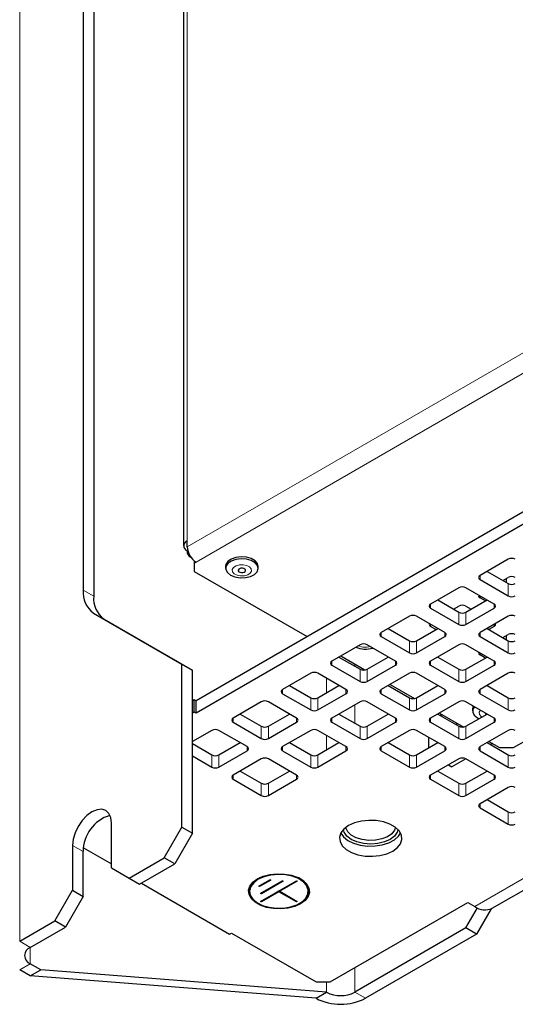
# Model space of a CAD drawing. Header units: millimetres. Extents: x 5 to 418, y 2 to 292.
# Tile 16 of 26: x 322 to 338, y 101 to 132. Entities that reach past the tile are written whole.
import ezdxf

# ---------------------------------------------------------------- set-up
doc = ezdxf.new("R2010")
doc.units = ezdxf.units.MM

msp = doc.modelspace()

# ---------------------------------------------------------------- linework, layer by layer
at = {"color": 7, "linetype": 'Continuous', "lineweight": 18}
for p, q in [((322.1767, 102.7429), (322.1767, 194.8487)), ((327.5507, 186.3875), (327.5507, 115.5797)), ((327.5507, 115.3824), (353.0065, 130.0778)), ((327.8335, 114.8925), (353.2894, 129.5879)), ((336.9411, 114.4672), (336.9411, 114.3366)), ((337.6765, 114.304), (337.6765, 114.3047)), ((324.2132, 113.9968), (324.5526, 113.8009)), ((337.8462, 113.8141), (337.8462, 114.206)), ((336.9411, 113.8141), (336.9411, 113.7496)), ((335.3572, 113.5528), (335.3572, 113.4222)), ((337.3936, 113.4222), (337.3936, 113.5528)), ((324.8839, 113.0684), (324.5445, 113.2643)), ((336.2623, 112.8997), (336.2623, 113.2917)), ((336.4885, 113.2917), (336.4885, 112.8997)), ((335.3572, 112.8997), (335.3572, 112.8352)), ((337.3936, 112.8352), (337.3936, 112.8997)), ((333.7732, 112.6385), (333.7732, 112.5078)), ((334.6783, 111.9853), (334.6783, 112.3773)), ((334.9046, 112.3773), (334.9046, 111.9853)), ((335.8097, 112.5078), (335.8097, 112.6385)), ((336.9411, 112.6385), (336.9411, 112.5078)), ((337.6765, 112.4752), (337.6765, 112.476)), ((337.8462, 111.9853), (337.8462, 112.3773)), ((336.9411, 111.9853), (336.9411, 111.9208)), ((332.1893, 111.7241), (332.1893, 111.5935)), ((332.9247, 111.5609), (332.9247, 111.6269)), ((333.0944, 111.071), (333.0944, 111.4629)), ((333.3207, 111.4629), (333.3207, 111.071)), ((334.2258, 111.5935), (334.2258, 111.7241)), ((335.3572, 111.7241), (335.3572, 111.5935)), ((336.2623, 111.071), (336.2623, 111.4629)), ((336.4885, 111.4629), (336.4885, 111.071)), ((337.3936, 111.5935), (337.3936, 111.7241)), ((332.0196, 111.1689), (332.0196, 110.7118)), ((330.6054, 110.8097), (330.6054, 110.6791)), ((332.6419, 110.6791), (332.6419, 110.8097)), ((333.7732, 110.8097), (333.7732, 110.6791)), ((335.8097, 110.6791), (335.8097, 110.8097)), ((336.9411, 110.8097), (336.9411, 110.6791)), ((331.5105, 110.1566), (331.5105, 110.5485)), ((331.7368, 110.5485), (331.7368, 110.1566)), ((334.6783, 110.1566), (334.6783, 110.5485)), ((334.9046, 110.5485), (334.9046, 110.1566)), ((337.8462, 110.1566), (337.8462, 110.5485)), ((332.9247, 109.7321), (332.9247, 110.3199)), ((329.0215, 109.8953), (329.0215, 109.7647)), ((331.058, 109.7647), (331.058, 109.8953)), ((332.1893, 109.8953), (332.1893, 109.7647)), ((334.2258, 109.7647), (334.2258, 109.8953)), ((335.3572, 109.8953), (335.3572, 109.7647)), ((337.3936, 109.7647), (337.3936, 109.8953)), ((329.9266, 109.2422), (329.9266, 109.6341)), ((330.1529, 109.6341), (330.1529, 109.2422)), ((333.0944, 109.2422), (333.0944, 109.6341)), ((333.3207, 109.6341), (333.3207, 109.2422)), ((336.2623, 109.2422), (336.2623, 109.6341)), ((336.4885, 109.6341), (336.4885, 109.2422)), ((332.0196, 109.3402), (332.0196, 108.883)), ((329.474, 108.8503), (329.474, 108.981)), ((330.6054, 108.981), (330.6054, 108.8503)), ((332.6419, 108.8503), (332.6419, 108.981)), ((333.7732, 108.981), (333.7732, 108.8503)), ((335.8097, 108.8503), (335.8097, 108.981)), ((336.9411, 108.981), (336.9411, 108.8503)), ((328.3427, 108.3278), (328.3427, 108.7198)), ((328.5689, 108.7198), (328.5689, 108.3278)), ((331.5105, 108.3278), (331.5105, 108.7198)), ((331.7368, 108.7198), (331.7368, 108.3278)), ((334.6783, 108.3278), (334.6783, 108.7198)), ((334.9046, 108.7198), (334.9046, 108.3278)), ((337.8462, 108.3278), (337.8462, 108.7198)), ((336.7714, 103.8539), (344.8739, 108.5314)), ((329.0215, 108.0666), (329.0215, 107.936)), ((331.058, 107.936), (331.058, 108.0666)), ((335.3572, 108.0666), (335.3572, 107.936)), ((337.3936, 107.936), (337.3936, 108.0666)), ((329.9266, 107.4134), (329.9266, 107.8054)), ((330.1529, 107.8054), (330.1529, 107.4134)), ((336.2623, 107.4134), (336.2623, 107.8054)), ((336.4885, 107.8054), (336.4885, 107.4134)), ((336.9411, 107.1522), (336.9411, 107.0216)), ((337.8462, 106.4991), (337.8462, 106.891)), ((323.8737, 105.8129), (324.2132, 105.6169)), ((322.5161, 102.5469), (322.1767, 102.7429)), ((322.5161, 102.0244), (322.5161, 102.5469)), ((322.5161, 102.0244), (322.1767, 101.8285)), ((332.9247, 101.1108), (332.9247, 101.8945)), ((332.0196, 101.4373), (332.0196, 101.1108)), ((332.9247, 101.1108), (333.2641, 100.9148))]:
    msp.add_line(p, q, dxfattribs=at)
at = {"color": 7, "linetype": 'Continuous', "lineweight": 25}
for p, q in [((327.4335, 186.2242), (327.4335, 115.4164)), ((324.2132, 184.6395), (324.2132, 113.9968)), ((324.5526, 184.4435), (324.5526, 113.8009)), ((339.119, 116.9655), (327.8335, 110.4506)), ((339.119, 116.5735), (327.8335, 110.0586)), ((327.5507, 115.3824), (327.5507, 115.5797)), ((327.5507, 115.2532), (327.5673, 115.2627)), ((327.6336, 115.07), (327.6677, 115.0503)), ((327.777, 114.9318), (327.777, 114.8599)), ((327.777, 114.8599), (327.8335, 114.8925)), ((337.8462, 114.9897), (336.9411, 114.4672)), ((327.777, 114.8599), (327.777, 114.5986)), ((327.777, 114.5986), (331.398, 112.5083)), ((328.7819, 114.7619), (328.7819, 114.6966)), ((329.8267, 114.6966), (329.8267, 114.7619)), ((337.1674, 114.5979), (337.8462, 114.206)), ((336.9411, 114.3366), (337.8462, 113.8141)), ((337.6758, 114.3044), (337.8462, 114.4027)), ((337.7936, 114.2364), (337.7936, 114.3724)), ((336.2623, 114.0753), (335.3572, 113.5528)), ((337.3936, 113.5528), (336.4885, 114.0753)), ((335.5835, 113.6835), (336.2623, 113.2917)), ((336.4885, 113.2917), (337.1673, 113.6835)), ((337.1114, 113.6512), (336.9411, 113.7496)), ((335.3572, 113.4222), (336.2623, 112.8997)), ((336.0919, 113.39), (336.2623, 113.4883)), ((336.4885, 113.4883), (336.6589, 113.39)), ((336.4885, 112.8997), (337.3936, 113.4222)), ((324.5445, 113.2643), (327.381, 111.6263)), ((324.8839, 113.0684), (327.7204, 111.4304)), ((334.6783, 113.161), (333.7732, 112.6385)), ((335.8097, 112.6385), (334.9046, 113.161)), ((337.8462, 113.161), (336.9411, 112.6385)), ((333.9996, 112.7691), (334.6783, 112.3773)), ((334.9046, 112.3773), (335.5834, 112.7691)), ((335.5275, 112.7369), (335.3572, 112.8352)), ((337.1674, 112.7691), (337.8462, 112.3773)), ((337.3936, 112.8352), (337.2233, 112.7369)), ((333.7732, 112.5078), (334.6783, 111.9853)), ((334.9046, 111.9853), (335.8097, 112.5078)), ((336.9411, 112.5078), (337.8462, 111.9853)), ((337.6758, 112.4756), (337.8462, 112.5739)), ((337.7936, 112.4076), (337.7936, 112.5436)), ((333.0944, 112.2466), (332.1893, 111.7241)), ((334.2258, 111.7241), (333.3207, 112.2466)), ((336.2623, 112.2466), (335.3572, 111.7241)), ((337.3936, 111.7241), (336.4885, 112.2466)), ((332.4157, 111.8547), (333.0944, 111.4629)), ((332.4729, 111.8878), (333.25, 111.4391)), ((333.3207, 111.4629), (333.9995, 111.8547)), ((335.5835, 111.8547), (336.2623, 111.4629)), ((336.4885, 111.4629), (337.1673, 111.8547)), ((337.1114, 111.8225), (336.9411, 111.9208)), ((327.381, 106.4005), (327.381, 111.6263)), ((327.381, 111.6263), (327.7204, 111.4304)), ((327.7204, 106.2045), (327.7204, 111.4304)), ((332.1893, 111.5935), (333.0944, 111.071)), ((333.3207, 111.071), (334.2258, 111.5935)), ((335.3572, 111.5935), (336.2623, 111.071)), ((336.4885, 111.071), (337.3936, 111.5935)), ((331.5105, 111.3322), (330.6054, 110.8097)), ((332.6419, 110.8097), (331.7368, 111.3322)), ((334.6783, 111.3322), (333.7732, 110.8097)), ((335.8097, 110.8097), (334.9046, 111.3322)), ((337.8462, 111.3322), (336.9411, 110.8097)), ((330.8317, 110.9404), (331.5105, 110.5485)), ((331.7368, 110.5485), (332.4155, 110.9404)), ((333.9996, 110.9404), (334.6783, 110.5485)), ((334.0568, 110.9734), (334.8339, 110.5248)), ((334.9046, 110.5485), (335.5834, 110.9404)), ((337.1674, 110.9404), (337.8462, 110.5485)), ((327.777, 110.4832), (327.7204, 110.4506)), ((327.777, 110.0913), (327.777, 110.4832)), ((327.8335, 110.4506), (327.777, 110.4832)), ((330.6054, 110.6791), (331.5105, 110.1566)), ((331.7368, 110.1566), (332.6419, 110.6791)), ((333.7732, 110.6791), (334.6783, 110.1566)), ((334.9046, 110.1566), (335.8097, 110.6791)), ((336.9411, 110.6791), (337.8462, 110.1566)), ((327.8335, 110.0586), (327.8335, 110.4506)), ((329.9266, 110.4178), (329.0215, 109.8953)), ((331.058, 109.8953), (330.1529, 110.4178)), ((333.0944, 110.4178), (332.1893, 109.8953)), ((334.2258, 109.8953), (333.3207, 110.4178)), ((336.2623, 110.4178), (335.3572, 109.8953)), ((337.3936, 109.8953), (336.4885, 110.4178)), ((336.7015, 110.19), (336.7015, 110.1247)), ((327.777, 110.0913), (327.7204, 110.0586)), ((327.8335, 110.0586), (327.777, 110.0913)), ((329.2478, 110.026), (329.9266, 109.6341)), ((330.1529, 109.6341), (330.8316, 110.026)), ((332.4157, 110.026), (333.0944, 109.6341)), ((333.3207, 109.6341), (333.9995, 110.026)), ((335.5835, 110.026), (336.2623, 109.6341)), ((335.6263, 110.0013), (335.7617, 109.9892)), ((335.6407, 110.059), (336.4178, 109.6104)), ((336.4885, 109.6341), (337.1673, 110.026)), ((329.0215, 109.7647), (329.9266, 109.2422)), ((330.1529, 109.2422), (331.058, 109.7647)), ((332.1893, 109.7647), (333.0944, 109.2422)), ((333.3207, 109.2422), (334.2258, 109.7647)), ((335.3572, 109.7647), (336.2623, 109.2422)), ((336.2317, 109.7178), (336.1685, 109.6883)), ((336.3327, 109.6226), (336.3191, 109.6305)), ((336.4885, 109.2422), (337.3936, 109.7647)), ((328.3427, 109.5035), (327.7204, 109.1442)), ((329.474, 108.981), (328.5689, 109.5035)), ((331.5105, 109.5035), (330.6054, 108.981)), ((332.6419, 108.981), (331.7368, 109.5035)), ((334.6783, 109.5035), (333.7732, 108.981)), ((335.8097, 108.981), (334.9046, 109.5035)), ((335.3006, 108.9484), (335.3006, 109.2749)), ((337.8462, 109.5035), (336.9411, 108.981)), ((338.0159, 108.9491), (338.5243, 109.2426)), ((327.7204, 109.079), (328.3427, 108.7198)), ((328.5689, 108.7198), (329.2477, 109.1116)), ((330.8317, 109.1116), (331.5105, 108.7198)), ((331.7368, 108.7198), (332.4155, 109.1116)), ((333.9996, 109.1116), (334.6783, 108.7198)), ((334.9046, 108.7198), (335.5834, 109.1116)), ((337.1674, 109.1116), (337.8462, 108.7198)), ((337.2246, 109.1446), (337.5633, 108.9491)), ((337.3359, 109.0804), (337.2787, 109.0474)), ((337.5633, 108.9491), (338.0159, 108.9491)), ((327.7204, 108.687), (328.3427, 108.3278)), ((328.5689, 108.3278), (329.474, 108.8503)), ((329.9266, 108.5891), (329.0215, 108.0666)), ((331.058, 108.0666), (330.1529, 108.5891)), ((330.6054, 108.8503), (331.5105, 108.3278)), ((331.7368, 108.3278), (332.6419, 108.8503)), ((333.7732, 108.8503), (334.6783, 108.3278)), ((334.9046, 108.3278), (335.8097, 108.8503)), ((336.2623, 108.5891), (335.3572, 108.0666)), ((336.4866, 108.5902), (336.036, 108.33)), ((337.3936, 108.0666), (336.4885, 108.5891)), ((336.9411, 108.8503), (337.8462, 108.3278)), ((335.9247, 108.3942), (336.036, 108.33)), ((329.2478, 108.1972), (329.9266, 107.8054)), ((330.1529, 107.8054), (330.8316, 108.1972)), ((335.5835, 108.1972), (336.2623, 107.8054)), ((336.4885, 107.8054), (337.1673, 108.1972)), ((337.3313, 103.7985), (344.806, 108.1135)), ((329.0215, 107.936), (329.9266, 107.4134)), ((330.1529, 107.4134), (331.058, 107.936)), ((335.3572, 107.936), (336.2623, 107.4134)), ((336.4885, 107.4134), (337.3936, 107.936)), ((337.8462, 107.6747), (336.9411, 107.1522)), ((336.9411, 107.0216), (337.8462, 106.4991)), ((337.1674, 107.2829), (337.8462, 106.891)), ((325.1183, 105.0942), (325.1183, 106.5313)), ((326.8153, 105.4207), (327.381, 106.4005)), ((327.381, 106.4005), (327.7204, 106.2045)), ((327.7204, 106.2045), (327.1547, 105.2247)), ((323.8737, 105.8129), (323.8737, 104.3758)), ((324.222, 105.7429), (325.1183, 105.2255)), ((324.2132, 104.1798), (324.2132, 105.6169)), ((325.6839, 104.7675), (326.8153, 105.4207)), ((327.1547, 105.2247), (326.8153, 105.4207)), ((326.0233, 104.5716), (327.1547, 105.2247)), ((325.1183, 105.0942), (325.6839, 104.7675)), ((325.6839, 104.7675), (326.0233, 104.5716)), ((326.0806, 104.6046), (328.9083, 102.9722)), ((329.8843, 104.7845), (329.8146, 104.748)), ((329.8468, 104.5074), (330.2089, 104.7164)), ((329.8706, 104.4936), (329.8468, 104.5074)), ((329.8706, 104.5198), (329.8694, 104.5204)), ((330.21, 104.7157), (329.8706, 104.5198)), ((330.2326, 104.7026), (329.8706, 104.4936)), ((329.8706, 104.4936), (329.8706, 104.5198)), ((329.9034, 104.0175), (331.0574, 104.6837)), ((329.9034, 104.2788), (330.6048, 104.6837)), ((330.606, 104.6831), (329.9271, 104.2912)), ((330.6286, 104.67), (329.9271, 104.2651)), ((330.2089, 104.7164), (330.2326, 104.7026)), ((330.4934, 104.3568), (331.0585, 104.6831)), ((331.0811, 104.67), (330.516, 104.3438)), ((330.6048, 104.6837), (330.6286, 104.67)), ((331.0574, 104.6837), (331.0811, 104.67)), ((323.3081, 103.396), (323.8737, 104.3758)), ((324.2132, 104.1798), (323.6475, 103.2)), ((323.8737, 104.3758), (324.2132, 104.1798)), ((329.9271, 104.2651), (329.9034, 104.2788)), ((329.9271, 104.2912), (329.926, 104.2918)), ((329.9271, 104.0299), (330.4923, 104.3562)), ((330.4923, 104.33), (329.9271, 104.0038)), ((329.9271, 104.2651), (329.9271, 104.2912)), ((330.4923, 104.3562), (331.0574, 104.0299)), ((330.4923, 104.3562), (330.4923, 104.33)), ((331.0574, 104.0038), (330.4923, 104.33)), ((330.516, 104.3438), (330.4934, 104.3568)), ((330.516, 104.3438), (331.0811, 104.0175)), ((329.8145, 103.9657), (329.8258, 103.9591)), ((329.9271, 104.0038), (329.9034, 104.0175)), ((329.926, 104.0306), (329.9271, 104.0299)), ((329.9271, 104.0299), (329.9271, 104.0038)), ((331.0574, 104.0299), (331.0585, 104.0306)), ((331.0574, 104.0038), (331.0574, 104.0299)), ((331.0811, 104.0175), (331.0574, 104.0038)), ((331.1588, 103.9591), (331.1701, 103.9657)), ((332.1328, 101.4373), (336.5451, 103.9845)), ((336.5451, 103.9845), (336.7714, 103.8539)), ((336.4885, 103.1681), (336.8586, 103.8091)), ((337.2941, 103.7797), (336.8279, 102.9722)), ((322.1767, 102.7429), (323.3081, 103.396)), ((323.6475, 103.2), (323.3081, 103.396)), ((322.5161, 102.5469), (323.6475, 103.2)), ((328.9083, 102.9722), (328.9649, 103.0048)), ((328.9649, 103.0048), (331.6802, 101.4373)), ((336.4885, 103.1681), (332.9247, 101.1108)), ((336.8279, 102.9722), (333.2641, 100.9148)), ((336.8279, 102.9722), (336.4885, 103.1681)), ((322.8555, 101.8285), (322.5161, 102.0244)), ((322.5161, 101.6325), (322.1767, 101.8285)), ((322.5161, 101.6325), (322.8555, 101.8285)), ((331.6802, 100.9148), (322.5161, 101.6325)), ((332.0196, 101.1108), (322.8555, 101.8285)), ((331.6802, 101.4373), (332.1328, 101.4373)), ((331.6802, 100.9148), (332.0196, 101.1108))]:
    msp.add_line(p, q, dxfattribs=at)
at = {"color": 7, "linetype": 'Continuous', "lineweight": 25, "flags": 128}
for points in [[(328.8527, 114.9135), (328.7919, 114.8206), (328.7819, 114.7619)], [(328.8527, 114.8482), (328.7919, 114.7553), (328.7867, 114.6561), (328.8375, 114.5612), (328.9389, 114.4811), (329.08, 114.4242), (329.2453, 114.397), (329.417, 114.4021), (329.5766, 114.4392), (329.7066, 114.5042), (329.793, 114.59), (329.8265, 114.6874), (329.8034, 114.7858), (329.7262, 114.8745), (329.6033, 114.9439), (329.448, 114.9865), (329.2771, 114.9978), (329.1092, 114.9763), (328.9624, 114.9246), (328.8527, 114.8482)], [(329.8267, 114.7619), (329.8034, 114.8511), (329.7262, 114.9398), (329.6033, 115.0092), (329.448, 115.0519), (329.2771, 115.0631), (329.1092, 115.0417), (328.9624, 114.9899), (328.8527, 114.9135)], [(329.2006, 114.6661), (329.1854, 114.6405), (329.1883, 114.6135), (329.2089, 114.5893), (329.244, 114.5714), (329.2883, 114.5626), (329.335, 114.5643), (329.3771, 114.5762), (329.4081, 114.5965), (329.4233, 114.622), (329.4203, 114.649), (329.3997, 114.6733), (329.3646, 114.6912), (329.3203, 114.6999), (329.2736, 114.6982), (329.2316, 114.6864), (329.2006, 114.6661)], [(336.7258, 110.2809), (336.7115, 110.2487), (336.7015, 110.19)], [(336.7587, 110.2619), (336.7115, 110.1834), (336.7063, 110.0842), (336.7571, 109.9893), (336.8585, 109.9092), (336.9162, 109.881)], [(325.1183, 106.5313), (325.0971, 106.7051), (325.0349, 106.8425), (324.936, 106.9342), (324.8071, 106.974), (324.6571, 106.9591), (324.496, 106.8907), (324.3349, 106.7732), (324.1849, 106.6148), (324.056, 106.4262), (323.9571, 106.2203), (323.8949, 106.0111), (323.8737, 105.8129)], [(332.7267, 106.4501), (332.578, 106.3405), (332.4791, 106.2136), (332.4357, 106.0767), (332.4502, 105.9378), (332.5219, 105.805), (332.6466, 105.6859), (332.8171, 105.5875), (333.0234, 105.5155), (333.2536, 105.4741), (333.4942, 105.4656), (333.7313, 105.4907), (333.9512, 105.5479), (334.1409, 105.6337), (334.2896, 105.7432), (334.3885, 105.8701), (334.432, 106.007), (334.4174, 106.1459), (334.3457, 106.2788), (334.221, 106.3979), (334.0505, 106.4963), (333.8442, 106.5683), (333.6141, 106.6097), (333.3735, 106.6181), (333.1363, 106.593), (332.9165, 106.5359), (332.7267, 106.4501)], [(334.2304, 106.3909), (334.2017, 106.3042), (334.1126, 106.1894), (333.9732, 106.0927), (333.7938, 106.0214), (333.5877, 105.9806), (333.3702, 105.9735), (333.1574, 106.0004), (332.9651, 106.0596), (332.8076, 106.1465), (332.6965, 106.2547), (332.6401, 106.3761), (332.6373, 106.3909)], [(332.4747, 106.2052), (332.5579, 106.09), (332.6988, 105.9771), (332.8825, 105.8869), (333.0981, 105.8247), (333.3333, 105.7941), (333.5743, 105.7969), (333.8072, 105.833), (334.0184, 105.9001), (334.1955, 105.9945), (334.3285, 106.1106), (334.393, 106.2052)], [(334.3099, 106.3203), (334.2838, 106.237), (334.1959, 106.1145), (334.0561, 106.0093), (333.8738, 105.9285), (333.6616, 105.8778), (333.4338, 105.8605), (333.2061, 105.8778), (332.9938, 105.9285), (332.8116, 106.0093), (332.6717, 106.1145), (332.5838, 106.237), (332.5578, 106.3203)], [(329.8021, 104.7422), (329.9873, 104.8259), (330.2019, 104.8817), (330.4333, 104.9062), (330.6682, 104.898), (330.8928, 104.8575), (331.0942, 104.7873), (331.2606, 104.6912), (331.3823, 104.575), (331.4523, 104.4453), (331.4665, 104.3097), (331.4241, 104.1761), (331.3275, 104.0523), (331.1824, 103.9453), (330.9972, 103.8616), (330.7826, 103.8058), (330.5512, 103.7813), (330.3163, 103.7896), (330.0917, 103.83), (329.8903, 103.9002), (329.724, 103.9963), (329.6023, 104.1125), (329.5323, 104.2422), (329.518, 104.3778), (329.5605, 104.5114), (329.657, 104.6352), (329.8021, 104.7422)], [(329.8259, 104.7284), (329.6811, 104.6207), (329.5873, 104.4955), (329.5503, 104.3608), (329.5726, 104.2251), (329.6526, 104.0968), (329.7854, 103.984), (329.9626, 103.8938), (330.173, 103.8319), (330.4036, 103.8021), (330.6397, 103.8064), (330.8665, 103.8445), (331.0699, 103.9139), (331.2369, 104.0103), (331.3572, 104.1277), (331.4231, 104.2586), (331.4305, 104.395), (331.379, 104.528), (331.2717, 104.6495), (331.1155, 104.7518), (330.9201, 104.8285), (330.6978, 104.8747), (330.4627, 104.8875), (330.2293, 104.8662), (330.0125, 104.812), (329.8259, 104.7284)], [(329.8134, 104.7487), (329.666, 104.6389), (329.5704, 104.5114), (329.5327, 104.3742), (329.5554, 104.2359), (329.6369, 104.1052), (329.7722, 103.9903), (329.8943, 103.9232)], [(329.8146, 104.748), (329.6673, 104.6385), (329.5719, 104.5112), (329.5343, 104.3742), (329.5569, 104.2361), (329.6383, 104.1056), (329.7734, 103.9909), (329.8145, 103.9657)], [(331.0902, 103.9232), (331.2508, 104.0171), (331.3733, 104.1367), (331.4404, 104.2701), (331.448, 104.409), (331.3955, 104.5445), (331.2863, 104.6683), (331.1712, 104.7486)], [(331.1701, 103.9657), (331.2495, 104.0177), (331.3718, 104.1371), (331.4389, 104.2703), (331.4464, 104.4089), (331.394, 104.5442), (331.2849, 104.6678), (331.1261, 104.7718), (331.1003, 104.7845)]]:
    msp.add_lwpolyline(points, dxfattribs=at)
at = {"color": 7, "linetype": 'Continuous', "lineweight": 18, "flags": 128}
for points in [[(329.0357, 114.7214), (328.9964, 114.6552), (329.0039, 114.5854), (329.0572, 114.5225), (329.1482, 114.4762), (329.2628, 114.4535), (329.3839, 114.4579), (329.4928, 114.4886), (329.573, 114.5411), (329.6123, 114.6073), (329.6047, 114.6772), (329.5514, 114.7401), (329.4605, 114.7864), (329.3458, 114.8091), (329.2248, 114.8047), (329.1159, 114.7739), (329.0357, 114.7214)], [(336.9553, 110.1495), (336.916, 110.0833), (336.9235, 110.0135), (336.9768, 109.9506), (337.0048, 109.9322)]]:
    msp.add_lwpolyline(points, dxfattribs=at)
at = {"color": 7, "linetype": 'Continuous', "lineweight": 25}
for centre, radius, start, end in [((327.6127, 115.4164), 0.1746, 110.78342, 249.21658), ((327.7314, 115.2267), 0.1826, 171.67547, 247.89528), ((328.1648, 115.4104), 0.6147, 182.60548, 237.39452), ((337.9593, 114.7714), 0.2459, 62.60967, 117.39033), ((336.9659, 114.4019), 0.0699, 110.78342, 249.21658), ((337.9593, 114.1843), 0.2459, 62.60967, 117.39033), ((325.0142, 113.918), 0.8049, 174.37962, 234.30196), ((336.3754, 113.857), 0.2459, 62.60967, 117.39033), ((337.9593, 114.4244), 0.2459, 242.60967, 297.39033), ((325.3536, 113.7221), 0.8049, 174.37962, 234.30196), ((336.9658, 113.8153), 0.0702, 161.02259, 249.39062), ((337.9593, 114.0324), 0.2459, 242.60967, 297.39033), ((335.3819, 113.4875), 0.0699, 110.78342, 249.21658), ((336.3754, 113.27), 0.2459, 62.60967, 117.39033), ((337.3688, 113.4875), 0.0699, 290.78342, 69.21658), ((334.7915, 112.9426), 0.2459, 62.60967, 117.39033), ((336.3754, 113.51), 0.2459, 242.60967, 297.39033), ((337.9593, 112.9426), 0.2459, 62.60967, 117.39033), ((335.3819, 112.9009), 0.0702, 161.02259, 249.39062), ((336.3754, 113.1181), 0.2459, 242.60967, 297.39033), ((337.3689, 112.9009), 0.0702, 290.60938, 18.97741), ((333.798, 112.5731), 0.0699, 110.78342, 249.21658), ((334.7915, 112.5956), 0.2459, 242.60967, 297.39033), ((335.7849, 112.5731), 0.0699, 290.78342, 69.21658), ((336.9659, 112.5731), 0.0699, 110.78342, 249.21658), ((337.9593, 112.3556), 0.2459, 62.60967, 117.39033), ((337.9593, 112.5956), 0.2459, 242.60967, 297.39033), ((333.2654, 112.9514), 0.8431, 248.50314, 286.27658), ((333.2076, 112.0282), 0.2459, 62.60967, 117.39033), ((336.3754, 112.0282), 0.2459, 62.60967, 117.39033), ((334.7915, 112.2037), 0.2459, 242.60967, 297.39033), ((336.9658, 111.9866), 0.0702, 161.02259, 249.39062), ((337.9593, 112.2037), 0.2459, 242.60967, 297.39033), ((332.2141, 111.6588), 0.0699, 110.78342, 249.21658), ((333.2076, 111.6813), 0.2459, 242.60967, 297.39033), ((334.201, 111.6588), 0.0699, 290.78342, 69.21658), ((335.3819, 111.6588), 0.0699, 110.78342, 249.21658), ((336.3754, 111.6813), 0.2459, 242.60967, 297.39033), ((337.3688, 111.6588), 0.0699, 290.78342, 69.21658), ((331.6236, 111.1139), 0.2459, 62.60967, 117.39033), ((334.7915, 111.1139), 0.2459, 62.60967, 117.39033), ((337.9593, 111.1139), 0.2459, 62.60967, 117.39033), ((330.6302, 110.7444), 0.0699, 110.78342, 249.21658), ((332.6171, 110.7444), 0.0699, 290.78342, 69.21658), ((333.2076, 111.2893), 0.2459, 242.60967, 297.39033), ((333.798, 110.7444), 0.0699, 110.78342, 249.21658), ((335.7849, 110.7444), 0.0699, 290.78342, 69.21658), ((336.3754, 111.2893), 0.2459, 242.60967, 297.39033), ((336.9659, 110.7444), 0.0699, 110.78342, 249.21658), ((331.6236, 110.7669), 0.2459, 242.60967, 297.39033), ((334.7915, 110.7669), 0.2459, 242.60967, 297.39033), ((337.9593, 110.7669), 0.2459, 242.60967, 297.39033), ((330.0397, 110.1995), 0.2459, 62.60967, 117.39033), ((331.6236, 110.3749), 0.2459, 242.60967, 297.39033), ((333.2076, 110.1995), 0.2459, 62.60967, 117.39033), ((334.7915, 110.3749), 0.2459, 242.60967, 297.39033), ((336.3754, 110.1995), 0.2459, 62.60967, 117.39033), ((337.9593, 110.3749), 0.2459, 242.60967, 297.39033), ((329.0463, 109.83), 0.0699, 110.78342, 249.21658), ((331.0332, 109.83), 0.0699, 290.78342, 69.21658), ((332.2141, 109.83), 0.0699, 110.78342, 249.21658), ((334.201, 109.83), 0.0699, 290.78342, 69.21658), ((335.3819, 109.83), 0.0699, 110.78342, 249.21658), ((337.1652, 110.0657), 0.0613, 183.0252, 245.36758), ((337.3688, 109.83), 0.0699, 290.78342, 69.21658), ((328.4558, 109.2851), 0.2459, 62.60967, 117.39033), ((330.0397, 109.8525), 0.2459, 242.60967, 297.39033), ((331.6236, 109.2851), 0.2459, 62.60967, 117.39033), ((333.2076, 109.8525), 0.2459, 242.60967, 297.39033), ((334.7915, 109.2851), 0.2459, 62.60967, 117.39033), ((336.3754, 109.8525), 0.2459, 242.60967, 297.39033), ((337.9593, 109.2851), 0.2459, 62.60967, 117.39033), ((330.0397, 109.4606), 0.2459, 242.60967, 297.39033), ((333.2076, 109.4606), 0.2459, 242.60967, 297.39033), ((336.3754, 109.4606), 0.2459, 242.60967, 297.39033), ((329.4492, 108.9156), 0.0699, 290.78342, 69.21658), ((330.6302, 108.9156), 0.0699, 110.78342, 249.21658), ((332.6171, 108.9156), 0.0699, 290.78342, 69.21658), ((333.798, 108.9156), 0.0699, 110.78342, 249.21658), ((335.7849, 108.9156), 0.0699, 290.78342, 69.21658), ((336.9659, 108.9156), 0.0699, 110.78342, 249.21658), ((328.4558, 108.9381), 0.2459, 242.60967, 297.39033), ((330.0397, 108.3707), 0.2459, 62.60967, 117.39033), ((331.6236, 108.9381), 0.2459, 242.60967, 297.39033), ((334.7915, 108.9381), 0.2459, 242.60967, 297.39033), ((336.3754, 108.3707), 0.2459, 62.60967, 117.39033), ((337.9593, 108.9381), 0.2459, 242.60967, 297.39033), ((328.4558, 108.5462), 0.2459, 242.60967, 297.39033), ((331.6236, 108.5462), 0.2459, 242.60967, 297.39033), ((334.7915, 108.5462), 0.2459, 242.60967, 297.39033), ((337.9593, 108.5462), 0.2459, 242.60967, 297.39033), ((329.0463, 108.0013), 0.0699, 110.78342, 249.21658), ((331.0332, 108.0013), 0.0699, 290.78342, 69.21658), ((335.3819, 108.0013), 0.0699, 110.78342, 249.21658), ((337.3688, 108.0013), 0.0699, 290.78342, 69.21658), ((330.0397, 108.0237), 0.2459, 242.60967, 297.39033), ((336.3754, 108.0237), 0.2459, 242.60967, 297.39033), ((337.9593, 107.4563), 0.2459, 62.60967, 117.39033), ((330.0397, 107.6318), 0.2459, 242.60967, 297.39033), ((336.3754, 107.6318), 0.2459, 242.60967, 297.39033), ((336.9659, 107.0869), 0.0699, 110.78342, 249.21658), ((325.4212, 105.6209), 1.2081, 106.8211, 180.1878), ((337.9593, 107.1094), 0.2459, 242.60967, 297.39033), ((337.9593, 106.7174), 0.2459, 242.60967, 297.39033), ((337.0994, 104.3119), 0.5633, 234.38242, 294.30712), ((322.6153, 102.2857), 0.2794, 110.78342, 249.21658), ((332.4722, 101.9842), 0.9837, 242.60967, 297.39033), ((332.4722, 102.4433), 1.7215, 242.60967, 297.39033)]:
    msp.add_arc(centre, radius, start, end, dxfattribs=at)
at = {"color": 7, "linetype": 'Continuous', "lineweight": 18}
msp.add_arc((333.2658, 112.6498), 0.4848, 242.92279, 288.4286, dxfattribs=at)
at = {"color": 7, "linetype": 'Continuous', "lineweight": 25}
for major_axis, ratio, start_param, end_param in [((0.6622, 1.2708), 0.5302371, 3.7823542, 3.8058451), ((0.6468, 1.2794), 0.5367151, 3.7989512, 3.8333994)]:
    msp.add_ellipse((336.4252, 110.8475), major_axis=major_axis, ratio=ratio, start_param=start_param, end_param=end_param, dxfattribs=at)

doc.saveas('drawing.dxf')
